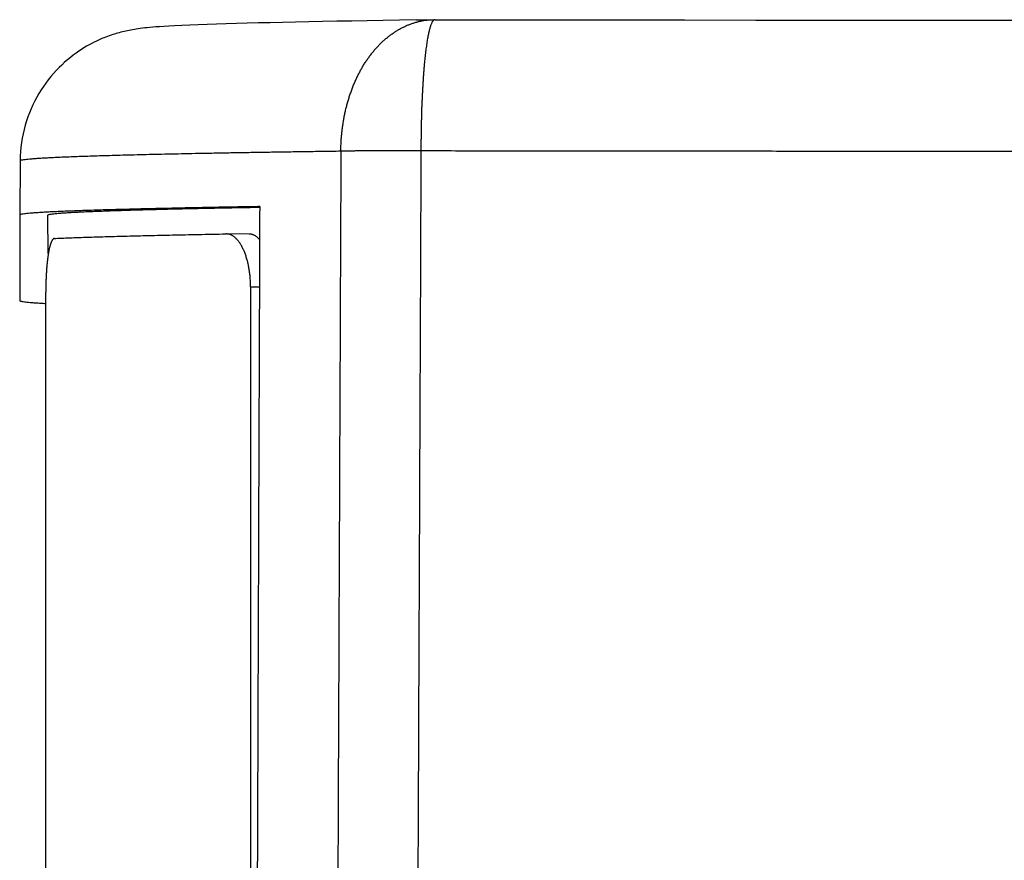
# Model space of a CAD drawing. Header units: inches. Extents: x 0 to 22, y 0 to 17.
# Tile 26 of 39: x 8.64 to 9.01, y 14.073 to 14.388. Entities that reach past the tile are written whole.
import ezdxf

# ---------------------------------------------------------------- set-up
doc = ezdxf.new("R2010")
doc.units = ezdxf.units.IN
doc.header["$LTSCALE"] = 1.21
doc.header["$MEASUREMENT"] = 0
doc.layers.get('0').update_dxf_attribs({"linetype": 'CONTINUOUS'})

msp = doc.modelspace()

# ---------------------------------------------------------------- linework, layer by layer
at = {"color": 7, "linetype": 'CONTINUOUS'}
for p, q in [((8.78919, 14.38839), (8.79578, 14.38848)), ((8.79619, 14.38848), (8.79578, 14.38848)), ((8.79619, 14.38848), (8.83639, 14.38844)), ((8.64049, 14.33562), (8.64031, 14.31519)), ((8.64031, 14.31519), (8.64031, 14.28313)), ((8.65105, 14.30074), (8.65093, 14.31519)), ((8.71787, 14.30812), (8.71778, 14.30812)), ((8.72647, 14.30808), (8.71787, 14.30812)), ((8.6501, 13.69826), (8.6501, 14.28624)), ((8.72696, 14.28828), (8.72696, 13.7003)), ((8.72696, 14.28828), (8.73027, 14.28826))]:
    msp.add_line(p, q, dxfattribs=at)
for points in [[(8.78919, 14.38839), (8.78285, 14.38829), (8.7767, 14.38819), (8.77073, 14.38809), (8.76496, 14.38799), (8.75938, 14.38789), (8.75399, 14.38779), (8.74879, 14.38769), (8.74378, 14.38758), (8.73897, 14.38748), (8.73435, 14.38737), (8.72993, 14.38727), (8.72569, 14.38716), (8.72165, 14.38705), (8.7178, 14.38693), (8.71413, 14.38682), (8.71064, 14.3867), (8.70732, 14.38658), (8.70416, 14.38646), (8.70113, 14.38633), (8.69843, 14.3862), (8.69622, 14.38608), (8.69437, 14.38597), (8.6928, 14.38587), (8.69143, 14.38577), (8.69022, 14.38567), (8.68913, 14.38557), (8.68815, 14.38548), (8.68723, 14.38538), (8.68638, 14.38528), (8.68557, 14.38518), (8.6848, 14.38508), (8.68407, 14.38497), (8.68337, 14.38486), (8.68269, 14.38474), (8.68202, 14.38462), (8.68138, 14.38449), (8.68074, 14.38436), (8.68012, 14.38423), (8.67951, 14.38409), (8.67889, 14.38394), (8.67829, 14.38378), (8.67769, 14.38362), (8.67707, 14.38345), (8.67647, 14.38327), (8.67585, 14.38308), (8.67521, 14.38288), (8.6746, 14.38268), (8.67395, 14.38245), (8.67327, 14.3822), (8.6726, 14.38195), (8.67191, 14.38168), (8.67117, 14.38137), (8.67044, 14.38105), (8.66967, 14.38071), (8.66887, 14.38033), (8.66806, 14.37993), (8.66719, 14.37948), (8.66633, 14.37901), (8.66543, 14.3785), (8.66444, 14.37791), (8.6635, 14.37732), (8.66247, 14.37664), (8.66146, 14.37593), (8.66037, 14.37514), (8.65932, 14.37432), (8.65824, 14.37343), (8.65719, 14.37251), (8.65608, 14.37149), (8.65507, 14.3705), (8.65404, 14.36943), (8.65298, 14.36827), (8.65203, 14.36716), (8.65106, 14.36596), (8.65011, 14.36469), (8.64924, 14.36346), (8.64837, 14.36214), (8.64751, 14.36075), (8.64675, 14.35943), (8.64601, 14.35804), (8.64529, 14.35658), (8.64462, 14.35509), (8.644, 14.35359), (8.64342, 14.35205), (8.64289, 14.35049), (8.6424, 14.34889), (8.64198, 14.34729), (8.6416, 14.34565), (8.64128, 14.34402), (8.64101, 14.34236), (8.64079, 14.34069), (8.64064, 14.33901), (8.64054, 14.33732), (8.64049, 14.33562)], [(8.83639, 14.38844), (8.86308, 14.38841), (8.88981, 14.38838), (8.91658, 14.38836), (8.94338, 14.38834), (8.97021, 14.38832), (8.99707, 14.38831), (9.02394, 14.3883), (9.05082, 14.38829), (9.07772, 14.38828), (9.10462, 14.38828), (9.13152, 14.38828), (9.15841, 14.38829), (9.18529, 14.3883), (9.21216, 14.38831), (9.23901, 14.38832), (9.26584, 14.38834), (9.29264, 14.38836), (9.31941, 14.38838), (9.34614, 14.38841), (9.37283, 14.38844), (9.39947, 14.38847)]]:
    msp.add_lwpolyline(points, dxfattribs=at)
for points, knots in [([(8.76084, 14.33925), (8.76085, 14.33981), (8.76087, 14.34091), (8.76093, 14.34256), (8.76104, 14.3442), (8.76118, 14.34583), (8.76136, 14.34745), (8.76158, 14.34905), (8.76183, 14.35065), (8.76212, 14.35224), (8.76245, 14.35382), (8.76282, 14.35539), (8.76322, 14.35694), (8.76366, 14.35847), (8.76413, 14.35998), (8.76465, 14.36147), (8.76519, 14.36293), (8.76577, 14.36437), (8.76639, 14.36578), (8.76704, 14.36716), (8.76772, 14.36851), (8.76843, 14.36983), (8.76918, 14.37112), (8.76996, 14.37238), (8.77078, 14.3736), (8.77162, 14.37478), (8.77249, 14.37592), (8.77339, 14.37701), (8.77431, 14.37807), (8.77526, 14.37907), (8.77624, 14.38004), (8.77725, 14.38096), (8.77827, 14.38184), (8.77933, 14.38266), (8.7804, 14.38344), (8.7815, 14.38416), (8.78261, 14.38483), (8.78374, 14.38544), (8.78488, 14.386), (8.78604, 14.38651), (8.78721, 14.38695), (8.7884, 14.38735), (8.78959, 14.38768), (8.7908, 14.38796), (8.79201, 14.38818), (8.79319, 14.38834), (8.7943, 14.38844), (8.7951, 14.38847), (8.79552, 14.38848), (8.79561, 14.38848)], [0, 0, 0, 0, 0.024964, 0.0498, 0.074569, 0.099279, 0.123802, 0.148183, 0.172558, 0.196932, 0.221253, 0.24548, 0.269601, 0.293613, 0.317505, 0.34127, 0.36483, 0.388125, 0.411242, 0.434244, 0.457087, 0.47975, 0.502228, 0.52452, 0.546615, 0.56849, 0.590108, 0.611406, 0.632442, 0.65334, 0.674072, 0.6946, 0.714935, 0.735079, 0.755041, 0.774828, 0.794425, 0.813786, 0.832925, 0.851905, 0.870776, 0.889567, 0.908306, 0.926965, 0.945579, 0.963883, 0.980834, 0.995797, 1, 1, 1, 1]), ([(8.79583, 14.38839), (8.7958, 14.38837), (8.7957, 14.38831), (8.79554, 14.38818), (8.79534, 14.38795), (8.79515, 14.38767), (8.79497, 14.38734), (8.79479, 14.38695), (8.79462, 14.3865), (8.79444, 14.386), (8.79427, 14.38544), (8.7941, 14.38483), (8.79393, 14.38416), (8.79377, 14.38343), (8.7936, 14.38266), (8.79344, 14.38184), (8.79328, 14.38096), (8.79313, 14.38004), (8.79299, 14.37908), (8.79284, 14.37807), (8.79271, 14.37701), (8.79258, 14.37592), (8.79245, 14.37478), (8.79233, 14.3736), (8.79221, 14.37238), (8.79209, 14.37112), (8.79198, 14.36983), (8.79188, 14.36851), (8.79178, 14.36715), (8.79169, 14.36577), (8.7916, 14.36437), (8.79152, 14.36293), (8.79144, 14.36146), (8.79136, 14.35997), (8.79129, 14.35845), (8.79122, 14.35692), (8.79116, 14.35537), (8.79111, 14.35381), (8.79107, 14.35223), (8.79103, 14.35064), (8.79099, 14.34905), (8.79097, 14.34746), (8.79094, 14.34584), (8.79092, 14.34421), (8.7909, 14.34257), (8.79089, 14.34096), (8.79089, 14.33989), (8.79089, 14.33937)], [0, 0, 0, 0, 0.001866, 0.006992, 0.012894, 0.019652, 0.027346, 0.036005, 0.045656, 0.056325, 0.068046, 0.080866, 0.094771, 0.109707, 0.125643, 0.142553, 0.160415, 0.179203, 0.198891, 0.219415, 0.240734, 0.262947, 0.286079, 0.310019, 0.334705, 0.360108, 0.386201, 0.412935, 0.440244, 0.468069, 0.496371, 0.525308, 0.554982, 0.585169, 0.6157, 0.646577, 0.67778, 0.709315, 0.741147, 0.773136, 0.805092, 0.837079, 0.869519, 0.902522, 0.935723, 0.968438, 1, 1, 1, 1]), ([(8.79611, 14.38848), (8.79606, 14.38847), (8.79596, 14.38845), (8.79587, 14.38841), (8.79583, 14.38839)], [0, 0, 0, 0, 0.597312, 1, 1, 1, 1]), ([(8.64049, 14.33562), (8.64049, 14.33568), (8.64068, 14.33579), (8.64101, 14.33587), (8.64159, 14.33599), (8.64238, 14.3361), (8.6434, 14.33621), (8.64465, 14.33633), (8.64612, 14.33644), (8.64782, 14.33656), (8.64974, 14.33667), (8.65189, 14.33678), (8.65426, 14.3369), (8.65685, 14.33701), (8.65967, 14.33712), (8.6627, 14.33724), (8.66596, 14.33735), (8.66944, 14.33746), (8.67313, 14.33757), (8.67705, 14.33768), (8.68118, 14.33779), (8.68552, 14.3379), (8.69008, 14.33801), (8.69485, 14.33812), (8.69983, 14.33823), (8.70502, 14.33833), (8.71042, 14.33844), (8.71603, 14.33854), (8.72184, 14.33865), (8.72785, 14.33875), (8.73407, 14.33885), (8.74049, 14.33895), (8.7471, 14.33905), (8.75391, 14.33915), (8.75851, 14.33922), (8.76084, 14.33925)], [0, 0, 0, 0, 0.001342, 0.004327, 0.009132, 0.015791, 0.024313, 0.034703, 0.046959, 0.061081, 0.077065, 0.094907, 0.114603, 0.136147, 0.159534, 0.184757, 0.211809, 0.240681, 0.271367, 0.303856, 0.33814, 0.374209, 0.412052, 0.451658, 0.493016, 0.536113, 0.580938, 0.627477, 0.675716, 0.725642, 0.777241, 0.830495, 0.885392, 0.941906, 1, 1, 1, 1]), ([(8.76084, 14.33925), (8.76069, 14.30182), (8.76037, 14.22646), (8.7599, 14.11266), (8.75958, 14.03629), (8.75942, 13.99786)], [0, 0, 0, 0, 0.328907, 0.662255, 1, 1, 1, 1]), ([(8.76084, 14.33925), (8.76105, 14.33926), (8.76149, 14.33927), (8.76217, 14.33928), (8.76288, 14.3393), (8.76363, 14.33931), (8.76441, 14.33932), (8.76523, 14.33933), (8.76607, 14.33935), (8.76695, 14.33936), (8.76786, 14.33936), (8.76879, 14.33937), (8.76975, 14.33938), (8.77074, 14.33939), (8.77175, 14.33939), (8.77278, 14.3394), (8.77383, 14.3394), (8.7749, 14.33941), (8.77598, 14.33941), (8.77709, 14.33941), (8.7782, 14.33941), (8.77933, 14.33941), (8.78047, 14.33941), (8.78161, 14.33941), (8.78277, 14.33941), (8.78393, 14.33941), (8.78509, 14.3394), (8.78625, 14.3394), (8.78742, 14.33939), (8.78858, 14.33939), (8.78974, 14.33938), (8.79051, 14.33937), (8.79089, 14.33937)], [0, 0, 0, 0, 0.02117, 0.0437, 0.067459, 0.092391, 0.118454, 0.14561, 0.173818, 0.203035, 0.233219, 0.264323, 0.296301, 0.329105, 0.362685, 0.396992, 0.431974, 0.467577, 0.50375, 0.540435, 0.577578, 0.615123, 0.653012, 0.691189, 0.729597, 0.768176, 0.806871, 0.845621, 0.884368, 0.923055, 0.961621, 1, 1, 1, 1]), ([(8.79089, 14.33937), (8.79073, 14.30147), (8.79041, 14.22564), (8.78993, 14.11184), (8.78961, 14.03594), (8.78945, 13.99797)], [0, 0, 0, 0, 0.333037, 0.666371, 1, 1, 1, 1]), ([(8.79089, 14.33937), (8.79954, 14.33936), (8.81686, 14.33933), (8.84286, 14.3393), (8.86891, 14.33928), (8.89499, 14.33925), (8.92111, 14.33923), (8.94727, 14.33921), (8.97345, 14.33919), (8.99965, 14.33918), (9.02587, 14.33917), (9.0521, 14.33916), (9.07834, 14.33916), (9.10459, 14.33915), (9.13084, 14.33916), (9.15708, 14.33916), (9.18331, 14.33917), (9.20953, 14.33918), (9.23573, 14.33919), (9.26191, 14.33921), (9.28806, 14.33923), (9.31418, 14.33925), (9.34026, 14.33928), (9.3663, 14.33931), (9.3923, 14.33934), (9.40961, 14.33936), (9.41826, 14.33937)], [0, 0, 0, 0, 0.041367, 0.082812, 0.12433, 0.165911, 0.20755, 0.249239, 0.290971, 0.332738, 0.374534, 0.416352, 0.458183, 0.500022, 0.54186, 0.583691, 0.625507, 0.6673, 0.709065, 0.750794, 0.792479, 0.834113, 0.87569, 0.917201, 0.95864, 1, 1, 1, 1]), ([(8.73038, 14.31836), (8.72839, 14.31833), (8.72446, 14.31826), (8.71866, 14.31816), (8.71306, 14.31806), (8.70766, 14.31795), (8.70245, 14.31785), (8.69745, 14.31774), (8.69265, 14.31764), (8.68806, 14.31753), (8.68367, 14.31742), (8.67948, 14.31732), (8.67551, 14.31721), (8.67174, 14.3171), (8.66818, 14.31699), (8.66483, 14.31688), (8.6617, 14.31677), (8.65877, 14.31666), (8.65606, 14.31655), (8.65356, 14.31644), (8.65128, 14.31633), (8.64922, 14.31621), (8.64737, 14.3161), (8.64573, 14.31599), (8.64431, 14.31588), (8.64312, 14.31577), (8.64213, 14.31565), (8.64137, 14.31555), (8.64081, 14.31543), (8.64049, 14.31535), (8.64031, 14.31524), (8.64031, 14.31519)], [0, 0, 0, 0, 0.066432, 0.130705, 0.1928, 0.2527, 0.310389, 0.365849, 0.419067, 0.470026, 0.518712, 0.565113, 0.609215, 0.651006, 0.690473, 0.727608, 0.762398, 0.794834, 0.824909, 0.852612, 0.877939, 0.90088, 0.921432, 0.939589, 0.955349, 0.968708, 0.979667, 0.988231, 0.994413, 0.998257, 1, 1, 1, 1]), ([(8.65093, 14.31519), (8.65093, 14.31524), (8.6511, 14.31535), (8.65141, 14.31543), (8.65197, 14.31554), (8.65272, 14.31565), (8.65369, 14.31576), (8.65487, 14.31587), (8.65627, 14.31598), (8.65788, 14.31609), (8.65971, 14.3162), (8.66174, 14.31631), (8.664, 14.31642), (8.66646, 14.31653), (8.66913, 14.31664), (8.67202, 14.31675), (8.67511, 14.31686), (8.67841, 14.31697), (8.68192, 14.31707), (8.68564, 14.31718), (8.68956, 14.31729), (8.69369, 14.31739), (8.69802, 14.3175), (8.70255, 14.3176), (8.70728, 14.31771), (8.71222, 14.31781), (8.71735, 14.31791), (8.72268, 14.31802), (8.72704, 14.3181), (8.72963, 14.31814), (8.73038, 14.31816)], [0, 0, 0, 0, 0.001955, 0.006253, 0.013163, 0.022737, 0.034988, 0.049922, 0.06754, 0.087838, 0.110813, 0.136459, 0.164771, 0.195742, 0.229362, 0.265623, 0.304515, 0.346027, 0.390148, 0.436866, 0.486168, 0.538039, 0.592466, 0.649434, 0.708926, 0.770925, 0.835415, 0.902378, 0.971794, 1, 1, 1, 1]), ([(8.73038, 14.31836), (8.73025, 14.28277), (8.72999, 14.21152), (8.72961, 14.10454), (8.72935, 14.03314), (8.72922, 13.9974)], [0, 0, 0, 0, 0.332636, 0.665969, 1, 1, 1, 1]), ([(8.65337, 14.30641), (8.65412, 14.30645), (8.65568, 14.30652), (8.65812, 14.30662), (8.66075, 14.30673), (8.66359, 14.30683), (8.66661, 14.30693), (8.66983, 14.30703), (8.67325, 14.30714), (8.67686, 14.30724), (8.68066, 14.30734), (8.68465, 14.30744), (8.68883, 14.30754), (8.6932, 14.30764), (8.69776, 14.30774), (8.7025, 14.30783), (8.70743, 14.30793), (8.71254, 14.30803), (8.71601, 14.30809), (8.71778, 14.30812)], [0, 0, 0, 0, 0.034809, 0.072685, 0.113618, 0.157596, 0.20461, 0.254645, 0.307688, 0.363725, 0.422741, 0.484719, 0.549643, 0.617496, 0.688257, 0.761909, 0.838431, 0.917802, 1, 1, 1, 1]), ([(8.72696, 14.28828), (8.72696, 14.28856), (8.72695, 14.28912), (8.72693, 14.28996), (8.72689, 14.2908), (8.72683, 14.29163), (8.72675, 14.29246), (8.72666, 14.29329), (8.72655, 14.2941), (8.72643, 14.2949), (8.72629, 14.29568), (8.72614, 14.29646), (8.72597, 14.29721), (8.72578, 14.29796), (8.72558, 14.29869), (8.72537, 14.2994), (8.72514, 14.30009), (8.7249, 14.30076), (8.72464, 14.30141), (8.72438, 14.30203), (8.7241, 14.30262), (8.72382, 14.30319), (8.72352, 14.30374), (8.72321, 14.30426), (8.72288, 14.30474), (8.72256, 14.3052), (8.72222, 14.30563), (8.72187, 14.30603), (8.72152, 14.30639), (8.72117, 14.30672), (8.72081, 14.30702), (8.72044, 14.30728), (8.72007, 14.30751), (8.71969, 14.3077), (8.71931, 14.30786), (8.71892, 14.30798), (8.71854, 14.30807), (8.71819, 14.30811), (8.71796, 14.30812), (8.71787, 14.30812)], [0, 0, 0, 0, 0.035698, 0.071508, 0.10734, 0.143097, 0.178682, 0.213997, 0.248948, 0.283442, 0.317394, 0.350866, 0.38398, 0.416711, 0.448972, 0.480677, 0.511744, 0.542093, 0.571652, 0.600357, 0.628225, 0.655373, 0.68184, 0.70757, 0.732513, 0.756625, 0.779871, 0.802228, 0.823683, 0.844263, 0.864103, 0.883314, 0.901919, 0.919954, 0.937465, 0.954516, 0.971179, 0.98754, 1, 1, 1, 1]), ([(8.73034, 14.306), (8.73033, 14.30601), (8.73021, 14.30614), (8.72999, 14.30638), (8.72964, 14.3067), (8.72929, 14.307), (8.72894, 14.30725), (8.72858, 14.30748), (8.72822, 14.30767), (8.72785, 14.30783), (8.72749, 14.30795), (8.72712, 14.30803), (8.72678, 14.30807), (8.72656, 14.30808), (8.72647, 14.30808)], [0, 0, 0, 0, 0.007032, 0.115936, 0.220184, 0.32046, 0.417299, 0.510827, 0.601239, 0.688799, 0.773842, 0.856775, 0.938067, 1, 1, 1, 1]), ([(8.65337, 14.30641), (8.65332, 14.30641), (8.65322, 14.30639), (8.65307, 14.30632), (8.65292, 14.30622), (8.65277, 14.30609), (8.65263, 14.30591), (8.65248, 14.30571), (8.65235, 14.30546), (8.65221, 14.30519), (8.65208, 14.30488), (8.65195, 14.30454), (8.65182, 14.30416), (8.6517, 14.30376), (8.65158, 14.30332), (8.65146, 14.30284), (8.65135, 14.30234), (8.65124, 14.30181), (8.65114, 14.30126), (8.65104, 14.30068), (8.65095, 14.30008), (8.65086, 14.29945), (8.65077, 14.29879), (8.65069, 14.29812), (8.65061, 14.29742), (8.65054, 14.2967), (8.65048, 14.29596), (8.65042, 14.29521), (8.65036, 14.29444), (8.65031, 14.29367), (8.65027, 14.29288), (8.65023, 14.29207), (8.65019, 14.29126), (8.65016, 14.29043), (8.65014, 14.2896), (8.65012, 14.28876), (8.65011, 14.28792), (8.6501, 14.28708), (8.6501, 14.28652), (8.6501, 14.28624)], [0, 0, 0, 0, 0.007275, 0.015012, 0.023532, 0.033072, 0.043792, 0.05579, 0.069116, 0.083791, 0.099808, 0.11723, 0.136142, 0.156538, 0.178379, 0.201611, 0.22617, 0.251984, 0.27897, 0.307044, 0.33622, 0.366595, 0.398166, 0.430846, 0.464537, 0.499134, 0.534528, 0.570605, 0.607251, 0.644424, 0.682239, 0.720752, 0.759851, 0.799419, 0.839335, 0.879473, 0.919711, 0.959926, 1, 1, 1, 1]), ([(8.64031, 14.28313), (8.64031, 14.28307), (8.64049, 14.28297), (8.64081, 14.28288), (8.64137, 14.28276), (8.64213, 14.28266), (8.64312, 14.28255), (8.64431, 14.28244), (8.64573, 14.28232), (8.64737, 14.28221), (8.64885, 14.28212), (8.64978, 14.28207), (8.6501, 14.28205)], [0, 0, 0, 0, 0.015939, 0.050988, 0.107345, 0.185415, 0.285322, 0.407106, 0.550771, 0.716297, 0.903654, 1, 1, 1, 1])]:
    msp.add_open_spline(points, degree=3, knots=knots, dxfattribs=at)
msp.add_open_spline([(8.79619, 14.38848), (8.79617, 14.38848), (8.79614, 14.38848), (8.79611, 14.38848)], degree=3, dxfattribs=at)

doc.saveas('drawing.dxf')
